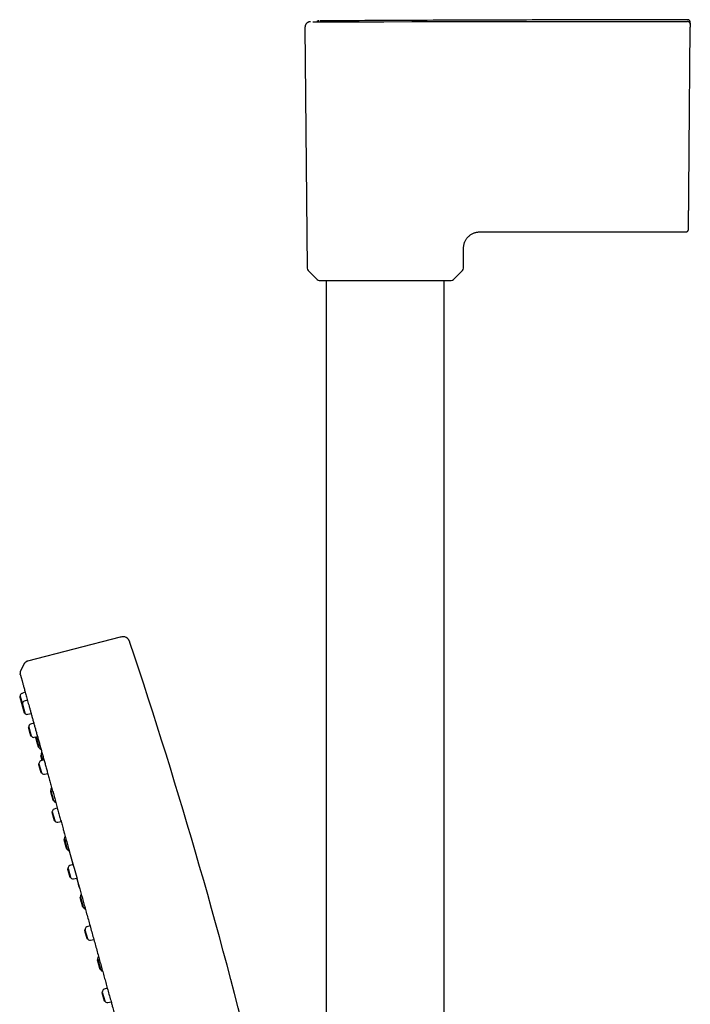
# Model space of a CAD drawing. Header units: millimetres. Extents: x 8 to 771, y 12 to 1627.
# Tile 65 of 94: x 70 to 195, y 1444 to 1627. Entities that reach past the tile are written whole.
import ezdxf

# ---------------------------------------------------------------- set-up
doc = ezdxf.new("R2010")
doc.units = ezdxf.units.MM

msp = doc.modelspace()

# ---------------------------------------------------------------- linework, layer by layer
at = {"color": 7, "linetype": 'Continuous', "lineweight": 30}
for p, q in [((138, 1626.52), (143.2, 1626.53)), ((194.35, 1626.55), (194.35, 1626.55)), ((123.36, 1625.51), (123.75, 1580.75)), ((194.65, 1602.6), (194.85, 1625.53)), ((194.85, 1626.22), (194.85, 1626.05)), ((194.85, 1626.03), (194.85, 1626.04)), ((156.46, 1587.5), (194.02, 1587.5)), ((152.75, 1580.75), (152.78, 1583.83)), ((123.93, 1580.33), (125.6, 1578.67)), ((150.91, 1578.67), (152.58, 1580.33)), ((126.02, 1578.5), (150.49, 1578.5)), ((127.3, 1578.5), (127.3, 1263.25)), ((149.2, 1263.13), (149.2, 1578.5)), ((89.08, 1512.29), (71.9, 1507.84)), ((71.2, 1507.27), (70.54, 1505.87)), ((70.52, 1501.33), (70.43, 1501.26)), ((70.52, 1501.33), (70.93, 1499.88)), ((71.45, 1502.07), (70.85, 1501.86)), ((71.85, 1500.62), (71.25, 1500.41)), ((70.93, 1499.88), (70.83, 1499.81)), ((70.83, 1499.81), (71.26, 1498.27)), ((70.85, 1499.72), (70.85, 1499.72)), ((70.93, 1499.88), (71.37, 1498.26)), ((71.26, 1498.27), (71.37, 1498.26)), ((71.26, 1498.27), (71.26, 1498.27)), ((71.93, 1497.97), (72.55, 1498.1)), ((72.11, 1495.61), (72.01, 1495.54)), ((72.11, 1495.61), (72.56, 1493.99)), ((73.04, 1496.35), (72.44, 1496.14)), ((72.44, 1494), (72.56, 1493.99)), ((73.11, 1493.7), (73.74, 1493.83)), ((73.47, 1493.74), (73.36, 1493.67)), ((73.47, 1493.74), (73.97, 1491.92)), ((73.84, 1491.94), (73.97, 1491.92)), ((74.41, 1490.34), (74.31, 1490.26)), ((74.93, 1489.54), (74.33, 1489.32)), ((74.41, 1490.34), (74.66, 1489.44)), ((74, 1488.79), (73.9, 1488.72)), ((74, 1488.79), (74.45, 1487.17)), ((74.33, 1487.18), (74.45, 1487.17)), ((75, 1486.89), (75.63, 1487.01)), ((76.22, 1483.82), (76.11, 1483.75)), ((76.22, 1483.82), (76.72, 1482)), ((76.59, 1482.01), (76.72, 1482)), ((77.41, 1480.6), (76.81, 1480.39)), ((76.48, 1479.86), (76.38, 1479.79)), ((76.38, 1479.79), (76.81, 1478.25)), ((76.48, 1479.86), (76.93, 1478.24)), ((76.81, 1478.25), (76.93, 1478.24)), ((77.48, 1477.95), (78.1, 1478.08)), ((78.72, 1474.78), (78.62, 1474.71)), ((78.72, 1474.78), (79.23, 1472.97)), ((79.1, 1472.98), (79.23, 1472.97)), ((80.32, 1470.11), (79.64, 1472.58)), ((79.39, 1469.37), (79.29, 1469.3)), ((79.39, 1469.37), (79.84, 1467.75)), ((80.32, 1470.11), (79.72, 1469.9)), ((79.72, 1467.76), (79.84, 1467.75)), ((80.39, 1467.46), (81.02, 1467.59)), ((81.71, 1464.02), (81.6, 1463.95)), ((81.71, 1464.02), (82.21, 1462.2)), ((82.08, 1462.21), (82.21, 1462.2)), ((83.47, 1458.72), (82.87, 1458.51)), ((82.54, 1457.98), (82.45, 1457.91)), ((82.54, 1457.98), (82.99, 1456.36)), ((82.87, 1456.37), (82.99, 1456.36)), ((83.55, 1456.07), (84.17, 1456.2)), ((84.91, 1452.49), (84.8, 1452.42)), ((84.91, 1452.49), (85.41, 1450.67)), ((85.28, 1450.68), (85.41, 1450.67)), ((85.75, 1446.41), (85.66, 1446.34)), ((85.66, 1446.34), (85.66, 1446.34)), ((85.66, 1446.34), (86.09, 1444.8)), ((85.75, 1446.41), (86.2, 1444.79)), ((86.68, 1447.15), (86.08, 1446.94)), ((86.08, 1444.8), (86.09, 1444.8)), ((86.09, 1444.8), (86.2, 1444.79)), ((86.76, 1444.5), (87.38, 1444.63)), ((87.42, 1444.48), (87.42, 1444.47))]:
    msp.add_line(p, q, dxfattribs=at)
for centre, radius, start, end in [((124.35, 1580.75), 0.6, 180.5, 225.25), ((152.15, 1580.75), 0.6, 314.75, 359.5), ((126.02, 1579.1), 0.6, 225.25, 270), ((150.49, 1579.1), 0.6, 270, 314.75), ((-856.28, 1193.67), 999, 13.54657, 18.53968), ((71.02, 1501.39), 0.5, 109.5, 186.8573), ((71.42, 1499.94), 0.5, 109.5, 186.8573), ((71.83, 1498.46), 0.5, 204.1427, 281.5), ((72.61, 1495.67), 0.5, 109.5, 186.8573), ((73.01, 1494.19), 0.5, 204.1427, 281.5), ((83.31, 1495.49), 10, 189.9127, 190.0849), ((83.31, 1495.49), 10, 200.9151, 201.4368), ((74.47, 1492.02), 0.5, 201.4368, 258.9092), ((74.89, 1490.51), 0.5, 132.015, 189.5632), ((84.26, 1492.09), 10, 189.5632, 190.0849), ((74.5, 1488.85), 0.5, 109.5, 186.8573), ((74.9, 1487.38), 0.5, 204.1427, 281.5), ((76.69, 1484), 0.5, 132.0158, 189.5632), ((86.06, 1485.57), 10, 189.5632, 190.0849), ((76.97, 1479.92), 0.5, 109.5, 186.8573), ((86.06, 1485.57), 10, 200.9151, 201.4368), ((77.22, 1482.1), 0.5, 201.4368, 258.9082), ((77.38, 1478.44), 0.5, 204.1427, 281.5), ((79.2, 1474.96), 0.5, 132.0159, 189.5632), ((88.57, 1476.53), 10, 189.5632, 190.0849), ((88.57, 1476.53), 10, 200.9151, 201.4368), ((79.73, 1473.06), 0.5, 201.4368, 259.5088), ((79.88, 1469.43), 0.5, 109.5, 186.8573), ((80.29, 1467.95), 0.5, 204.1427, 281.5), ((82.19, 1464.19), 0.5, 132.0159, 189.5632), ((91.55, 1465.77), 10, 189.5632, 190.0849), ((91.55, 1465.77), 10, 200.9151, 201.4368), ((82.71, 1462.3), 0.5, 201.4368, 258.9079), ((83.04, 1458.04), 0.5, 109.5, 186.8573), ((83.45, 1456.56), 0.5, 204.1427, 281.5), ((85.38, 1452.67), 0.5, 132.016, 189.5632), ((94.75, 1454.24), 10, 189.5632, 190.0849), ((94.75, 1454.24), 10, 200.9151, 201.4368), ((85.91, 1450.77), 0.5, 201.4368, 258.9078), ((86.25, 1446.47), 0.5, 109.5, 186.8573), ((86.66, 1444.99), 0.5, 204.1427, 281.5)]:
    msp.add_arc(centre, radius, start, end, dxfattribs=at)
for points, knots in [([(124.36, 1626.51), (124.32, 1626.51), (124.25, 1626.5), (124.14, 1626.49), (124.04, 1626.46), (123.95, 1626.42), (123.87, 1626.38), (123.81, 1626.34), (123.76, 1626.31), (123.71, 1626.26), (123.64, 1626.2), (123.56, 1626.11), (123.49, 1626.01), (123.44, 1625.89), (123.39, 1625.77), (123.37, 1625.64), (123.36, 1625.55), (123.36, 1625.5)], [0, 0, 0, 0, 0.066644, 0.139385, 0.206801, 0.267946, 0.322091, 0.368717, 0.40748, 0.443566, 0.50423, 0.579476, 0.668573, 0.743666, 0.8248, 0.910739, 1, 1, 1, 1]), ([(124.81, 1626.51), (124.81, 1626.51), (124.81, 1626.51), (124.81, 1626.51), (124.83, 1626.51), (124.85, 1626.51), (124.88, 1626.51), (124.93, 1626.51), (124.98, 1626.51), (125.05, 1626.51), (125.12, 1626.51), (125.19, 1626.51), (125.26, 1626.51), (125.32, 1626.51), (125.39, 1626.51), (125.46, 1626.51), (125.53, 1626.51), (125.61, 1626.51), (125.68, 1626.51), (125.75, 1626.51), (125.82, 1626.51), (125.9, 1626.51), (125.98, 1626.51), (126.08, 1626.52), (126.19, 1626.52), (126.31, 1626.52), (126.44, 1626.52), (126.56, 1626.52), (126.67, 1626.52), (126.79, 1626.52), (126.91, 1626.52), (127.02, 1626.52), (127.13, 1626.52), (127.29, 1626.52), (127.52, 1626.52), (127.81, 1626.52), (128.11, 1626.52), (128.41, 1626.52), (128.67, 1626.52), (128.89, 1626.52), (129.04, 1626.52), (129.2, 1626.52), (129.37, 1626.52), (129.53, 1626.52), (129.69, 1626.52), (129.92, 1626.52), (130.21, 1626.52), (130.55, 1626.52), (130.95, 1626.52), (131.39, 1626.52), (131.88, 1626.52), (132.39, 1626.52), (132.91, 1626.52), (133.46, 1626.52), (134.01, 1626.52), (134.58, 1626.52), (135.14, 1626.52), (135.56, 1626.52), (135.84, 1626.52), (135.96, 1626.52), (136.09, 1626.52), (136.23, 1626.52), (136.37, 1626.52), (136.52, 1626.52), (136.67, 1626.52), (136.87, 1626.52), (137.11, 1626.52), (137.39, 1626.52), (137.69, 1626.52), (137.89, 1626.52), (138, 1626.52)], [0, 0, 0, 0, 0.010923, 0.023594, 0.037249, 0.051887, 0.067507, 0.083805, 0.101048, 0.119234, 0.138356, 0.15177, 0.164723, 0.177006, 0.18862, 0.199565, 0.209842, 0.221097, 0.231425, 0.24083, 0.249312, 0.258411, 0.268614, 0.279922, 0.292337, 0.305861, 0.320496, 0.330978, 0.341963, 0.353452, 0.363721, 0.373366, 0.382935, 0.392427, 0.415813, 0.438705, 0.461094, 0.482974, 0.504342, 0.515036, 0.525611, 0.536067, 0.546403, 0.556617, 0.566711, 0.577562, 0.598302, 0.618908, 0.639375, 0.666561, 0.693476, 0.720643, 0.748198, 0.776679, 0.805321, 0.833637, 0.861623, 0.889266, 0.89566, 0.901624, 0.907898, 0.91448, 0.92137, 0.928569, 0.936075, 0.943889, 0.956787, 0.97044, 0.984845, 1, 1, 1, 1]), ([(125.9, 1626.67), (125.89, 1626.67), (125.85, 1626.67), (125.79, 1626.65), (125.72, 1626.63), (125.66, 1626.6), (125.62, 1626.58), (125.58, 1626.55), (125.56, 1626.53), (125.55, 1626.51), (125.55, 1626.51)], [0, 0, 0, 0, 0.1164893, 0.2602862, 0.5143306, 0.6539516, 0.7666843, 0.8620641, 0.9824248, 1, 1, 1, 1]), ([(194.35, 1626.89), (188.72, 1626.88), (177.31, 1626.87), (160.13, 1626.82), (143.01, 1626.76), (131.67, 1626.7), (126.1, 1626.67)], [0, 0, 0, 0, 0.247697, 0.501413, 0.755129, 1, 1, 1, 1]), ([(143.2, 1626.53), (146.04, 1626.53), (151.72, 1626.53), (160.25, 1626.54), (168.77, 1626.54), (177.3, 1626.54), (185.82, 1626.55), (191.51, 1626.55), (194.35, 1626.55)], [0, 0, 0, 0, 0.1666672, 0.333334, 0.5000006, 0.6666671, 0.8333336, 1, 1, 1, 1]), ([(194.85, 1626.39), (194.85, 1626.41), (194.85, 1626.45), (194.84, 1626.52), (194.82, 1626.58), (194.78, 1626.64), (194.76, 1626.68), (194.73, 1626.72), (194.7, 1626.75), (194.66, 1626.79), (194.6, 1626.82), (194.55, 1626.85), (194.49, 1626.87), (194.42, 1626.89), (194.38, 1626.89), (194.35, 1626.89)], [0, 0, 0, 0, 0.076378, 0.148557, 0.275864, 0.345768, 0.402232, 0.449841, 0.509805, 0.5842, 0.672293, 0.746537, 0.826754, 0.911727, 1, 1, 1, 1]), ([(194.46, 1626.53), (194.46, 1626.53), (194.42, 1626.55), (194.38, 1626.55), (194.35, 1626.55)], [0, 0, 0, 0, 0.126171, 1, 1, 1, 1]), ([(194.85, 1626.04), (194.85, 1626.08), (194.84, 1626.14), (194.81, 1626.24), (194.77, 1626.32), (194.71, 1626.4), (194.63, 1626.46), (194.55, 1626.51), (194.49, 1626.53), (194.46, 1626.53)], [0, 0, 0, 0, 0.149932, 0.296434, 0.44132, 0.585619, 0.72996, 0.874993, 1, 1, 1, 1]), ([(194.85, 1626.22), (194.85, 1626.25), (194.85, 1626.31), (194.85, 1626.36), (194.85, 1626.39), (194.85, 1626.38), (194.85, 1626.38)], [0, 0, 0, 0, 0.2857153, 0.5714294, 0.8571431, 1, 1, 1, 1]), ([(194.85, 1626.03), (194.85, 1626.03), (194.85, 1626.02), (194.85, 1625.99), (194.85, 1625.94), (194.85, 1625.88), (194.85, 1625.8), (194.85, 1625.72), (194.85, 1625.62), (194.85, 1625.56), (194.85, 1625.53)], [0, 0, 0, 0, 0.124449, 0.250596, 0.373933, 0.500445, 0.623666, 0.750248, 0.874291, 1, 1, 1, 1]), ([(194.52, 1588), (194.52, 1588), (194.52, 1588), (194.52, 1588.05), (194.52, 1588.12), (194.52, 1588.22), (194.52, 1588.35), (194.52, 1588.51), (194.52, 1588.68), (194.53, 1588.89), (194.53, 1589.12), (194.53, 1589.38), (194.53, 1589.66), (194.53, 1589.97), (194.54, 1590.3), (194.54, 1590.65), (194.54, 1591.03), (194.55, 1591.42), (194.55, 1591.83), (194.55, 1592.27), (194.56, 1592.72), (194.56, 1593.21), (194.57, 1593.7), (194.57, 1594.22), (194.58, 1594.75), (194.58, 1595.3), (194.59, 1595.85), (194.59, 1596.41), (194.6, 1596.99), (194.6, 1597.59), (194.61, 1598.2), (194.61, 1598.81), (194.62, 1599.44), (194.62, 1600.07), (194.63, 1600.7), (194.63, 1601.33), (194.64, 1601.96), (194.64, 1602.38), (194.65, 1602.6)], [0, 0, 0, 0, 0.0280521, 0.0561164, 0.0842497, 0.1125082, 0.1406997, 0.1681883, 0.1956722, 0.223201, 0.2508243, 0.2788835, 0.3068404, 0.3347465, 0.3626539, 0.390714, 0.4182386, 0.4456294, 0.4729383, 0.5002176, 0.5280076, 0.5558124, 0.5836869, 0.6116857, 0.6397033, 0.6670915, 0.6944699, 0.7218874, 0.7493931, 0.7774939, 0.8054919, 0.8334393, 0.8613882, 0.889572, 0.9173002, 0.9449122, 0.972461, 1, 1, 1, 1]), ([(152.78, 1583.83), (152.78, 1583.91), (152.78, 1584.08), (152.79, 1584.33), (152.79, 1584.59), (152.8, 1584.84), (152.84, 1585.09), (152.9, 1585.33), (152.98, 1585.57), (153.08, 1585.81), (153.2, 1586.03), (153.34, 1586.24), (153.49, 1586.44), (153.67, 1586.63), (153.85, 1586.8), (154.05, 1586.95), (154.26, 1587.09), (154.49, 1587.21), (154.72, 1587.31), (154.96, 1587.39), (155.2, 1587.45), (155.45, 1587.49), (155.71, 1587.5), (155.96, 1587.5), (156.21, 1587.5), (156.38, 1587.5), (156.46, 1587.5)], [0, 0, 0, 0, 0.041677, 0.083356, 0.125032, 0.166693, 0.208362, 0.250031, 0.291692, 0.33335, 0.375009, 0.41667, 0.45833, 0.499989, 0.541652, 0.583319, 0.624984, 0.666643, 0.708303, 0.749968, 0.791639, 0.833307, 0.874968, 0.916645, 0.958322, 1, 1, 1, 1]), ([(194.02, 1587.5), (194.04, 1587.5), (194.09, 1587.5), (194.15, 1587.52), (194.21, 1587.54), (194.27, 1587.57), (194.32, 1587.6), (194.36, 1587.63), (194.39, 1587.67), (194.42, 1587.71), (194.45, 1587.75), (194.47, 1587.79), (194.49, 1587.84), (194.51, 1587.89), (194.52, 1587.94), (194.52, 1587.98), (194.52, 1588)], [0, 0, 0, 0, 0.092197, 0.1793, 0.259587, 0.3317, 0.413477, 0.479391, 0.542487, 0.605372, 0.667747, 0.731825, 0.789981, 0.857445, 0.933045, 1, 1, 1, 1]), ([(90.22, 1512.2), (90.21, 1512.2), (90.13, 1512.26), (89.93, 1512.33), (89.64, 1512.38), (89.35, 1512.35), (89.17, 1512.31), (89.08, 1512.29)], [0, 0, 0, 0, 0.015257, 0.272847, 0.523884, 0.764539, 1, 1, 1, 1]), ([(90.88, 1511.31), (90.87, 1511.35), (90.84, 1511.44), (90.79, 1511.56), (90.73, 1511.69), (90.66, 1511.81), (90.56, 1511.93), (90.46, 1512.03), (90.35, 1512.13), (90.26, 1512.18), (90.22, 1512.2)], [0, 0, 0, 0, 0.110139, 0.232623, 0.356202, 0.481926, 0.610802, 0.742134, 0.875192, 1, 1, 1, 1]), ([(71.9, 1507.84), (71.87, 1507.83), (71.8, 1507.82), (71.7, 1507.77), (71.59, 1507.71), (71.49, 1507.63), (71.39, 1507.54), (71.31, 1507.45), (71.25, 1507.36), (71.22, 1507.3), (71.2, 1507.27)], [0, 0, 0, 0, 0.100516, 0.216043, 0.352683, 0.501739, 0.646583, 0.778122, 0.896205, 1, 1, 1, 1]), ([(70.54, 1505.87), (70.53, 1505.84), (70.5, 1505.77), (70.49, 1505.64), (70.49, 1505.54), (70.51, 1505.49), (70.51, 1505.47)], [0, 0, 0, 0, 0.248172, 0.580118, 0.911924, 1, 1, 1, 1]), ([(70.53, 1505.39), (70.53, 1505.41), (70.52, 1505.44), (70.51, 1505.46), (70.51, 1505.48), (70.51, 1505.47), (70.51, 1505.47)], [0, 0, 0, 0, 0.308949, 0.617894, 0.926837, 1, 1, 1, 1]), ([(70.53, 1505.39), (70.54, 1505.37), (70.55, 1505.32), (70.58, 1505.22), (70.61, 1505.09), (70.66, 1504.94), (70.7, 1504.76), (70.76, 1504.56), (70.82, 1504.34), (70.89, 1504.11), (70.96, 1503.86), (71.03, 1503.59), (71.11, 1503.3), (71.2, 1502.99), (71.29, 1502.64), (71.4, 1502.27), (71.51, 1501.86), (71.63, 1501.43), (71.76, 1500.97), (71.89, 1500.5), (72.02, 1500.01), (72.17, 1499.49), (72.32, 1498.93), (72.49, 1498.33), (72.66, 1497.71), (72.84, 1497.06), (73.02, 1496.41), (73.2, 1495.76), (73.39, 1495.1), (73.57, 1494.42), (73.77, 1493.71), (73.97, 1492.98), (74.18, 1492.23), (74.39, 1491.47), (74.6, 1490.72), (74.8, 1489.98), (75.01, 1489.23), (75.23, 1488.46), (75.44, 1487.67), (75.67, 1486.85), (75.91, 1486), (76.16, 1485.1), (76.41, 1484.19), (76.67, 1483.26), (76.93, 1482.32), (77.19, 1481.36), (77.46, 1480.42), (77.71, 1479.49), (77.96, 1478.58), (78.22, 1477.66), (78.45, 1476.85), (78.59, 1476.33), (78.64, 1476.13)], [0, 0, 0, 0, 0.020455, 0.040919, 0.0614, 0.081907, 0.102447, 0.123028, 0.143649, 0.162587, 0.181559, 0.200566, 0.219606, 0.238681, 0.257778, 0.278604, 0.299385, 0.320082, 0.340658, 0.361073, 0.381297, 0.40135, 0.42326, 0.445068, 0.46683, 0.4886, 0.510433, 0.530383, 0.550472, 0.570742, 0.5912, 0.61181, 0.632529, 0.653318, 0.672401, 0.691476, 0.710515, 0.729514, 0.748481, 0.767425, 0.788075, 0.808719, 0.829366, 0.850026, 0.870697, 0.891377, 0.912061, 0.931025, 0.949989, 0.96895, 0.987909, 1, 1, 1, 1]), ([(70.64, 1500.49), (70.65, 1500.44), (70.68, 1500.34), (70.72, 1500.19), (70.76, 1500.06), (70.79, 1499.94), (70.82, 1499.86), (70.82, 1499.83), (70.83, 1499.81)], [0, 0, 0, 0, 0.182655, 0.36531, 0.547965, 0.73062, 0.913275, 1, 1, 1, 1]), ([(74.31, 1490.26), (74.31, 1490.26), (74.31, 1490.26), (74.31, 1490.23), (74.32, 1490.2), (74.34, 1490.15), (74.36, 1490.08), (74.38, 1490.01), (74.4, 1489.92), (74.43, 1489.83), (74.46, 1489.73), (74.48, 1489.62), (74.52, 1489.51), (74.54, 1489.44), (74.55, 1489.4)], [0, 0, 0, 0, 0.083722, 0.167445, 0.251167, 0.334889, 0.418611, 0.502334, 0.586056, 0.669778, 0.753501, 0.837223, 0.920945, 1, 1, 1, 1]), ([(78.64, 1476.13), (78.68, 1476.02), (78.79, 1475.59), (79.01, 1474.82), (79.28, 1473.84), (79.47, 1473.17), (79.55, 1472.86)], [0, 0, 0, 0, 0.105569, 0.397004, 0.714916, 1, 1, 1, 1]), ([(79.56, 1472.84), (79.57, 1472.82), (79.88, 1471.7), (80.52, 1469.39), (81.17, 1467.05), (81.51, 1465.82), (81.53, 1465.76)], [0, 0, 0, 0, 0.008714, 0.493586, 0.976314, 1, 1, 1, 1]), ([(81.53, 1465.76), (81.51, 1465.82), (81.34, 1466.44), (81.17, 1467.04), (81.02, 1467.59)], [0, 0, 0, 0, 0.095984, 1, 1, 1, 1]), ([(81.52, 1465.77), (81.56, 1465.63), (81.69, 1465.15), (81.92, 1464.32), (82.2, 1463.3), (82.49, 1462.28), (82.78, 1461.22), (83.08, 1460.13), (83.4, 1459), (83.71, 1457.87), (84.02, 1456.74), (84.34, 1455.61), (84.65, 1454.48), (84.96, 1453.38), (85.25, 1452.31), (85.54, 1451.27), (85.83, 1450.24), (86.11, 1449.2), (86.4, 1448.17), (86.69, 1447.11), (86.99, 1446.02), (87.24, 1445.13), (87.39, 1444.61), (87.43, 1444.47)], [0, 0, 0, 0, 0.0205228, 0.0688823, 0.1172411, 0.1655995, 0.2139577, 0.2667118, 0.3194654, 0.3722182, 0.4249696, 0.4777199, 0.5304701, 0.5832214, 0.6315789, 0.6799397, 0.7283051, 0.776676, 0.8250496, 0.8734217, 0.9261843, 0.9789346, 1, 1, 1, 1]), ([(87.43, 1444.47), (87.49, 1444.24), (87.65, 1443.65), (87.92, 1442.7), (88.22, 1441.6), (88.52, 1440.51), (88.82, 1439.46), (89.1, 1438.44), (89.37, 1437.46), (89.64, 1436.48), (89.91, 1435.51), (90.18, 1434.55), (90.45, 1433.56), (90.73, 1432.56), (91.01, 1431.55), (91.29, 1430.55), (91.56, 1429.56), (91.83, 1428.6), (92.09, 1427.65), (92.35, 1426.7), (92.62, 1425.73), (92.89, 1424.75), (93.16, 1423.79), (93.42, 1422.85), (93.59, 1422.24), (93.68, 1421.93)], [0, 0, 0, 0, 0.026922, 0.071734, 0.116525, 0.161313, 0.206116, 0.247214, 0.288353, 0.329549, 0.370813, 0.412133, 0.453454, 0.498473, 0.543361, 0.58805, 0.63247, 0.676562, 0.720337, 0.763834, 0.81141, 0.858762, 0.905955, 0.953025, 1, 1, 1, 1])]:
    msp.add_open_spline(points, degree=3, knots=knots, dxfattribs=at)
for points in [[(70.43, 1501.26), (70.43, 1501.26), (70.43, 1501.25), (70.44, 1501.21), (70.46, 1501.14), (70.49, 1501.04), (70.52, 1500.92), (70.56, 1500.79), (70.6, 1500.64), (70.63, 1500.54), (70.64, 1500.49)], [(72.01, 1495.54), (72.01, 1495.54), (72.02, 1495.53), (72.03, 1495.48), (72.05, 1495.41), (72.07, 1495.32), (72.11, 1495.2), (72.14, 1495.07), (72.18, 1494.92), (72.21, 1494.82), (72.23, 1494.77)], [(72.23, 1494.77), (72.24, 1494.72), (72.27, 1494.62), (72.31, 1494.47), (72.35, 1494.34), (72.38, 1494.22), (72.41, 1494.12), (72.43, 1494.05), (72.44, 1494.01), (72.44, 1494), (72.44, 1494)], [(73.36, 1493.67), (73.36, 1493.67), (73.36, 1493.67), (73.37, 1493.64), (73.38, 1493.61), (73.39, 1493.56), (73.41, 1493.49), (73.43, 1493.42), (73.46, 1493.33), (73.48, 1493.24), (73.51, 1493.14), (73.54, 1493.03), (73.57, 1492.92), (73.59, 1492.84), (73.6, 1492.8)], [(73.6, 1492.8), (73.61, 1492.76), (73.63, 1492.69), (73.66, 1492.58), (73.69, 1492.47), (73.72, 1492.37), (73.75, 1492.27), (73.77, 1492.19), (73.79, 1492.11), (73.81, 1492.05), (73.83, 1492), (73.84, 1491.96), (73.84, 1491.94), (73.84, 1491.94), (73.84, 1491.93)], [(73.9, 1488.72), (73.9, 1488.72), (73.91, 1488.72), (73.92, 1488.67), (73.94, 1488.6), (73.96, 1488.5), (74, 1488.38), (74.03, 1488.25), (74.07, 1488.1), (74.1, 1488), (74.12, 1487.95)], [(74.12, 1487.95), (74.13, 1487.9), (74.16, 1487.8), (74.2, 1487.66), (74.24, 1487.52), (74.27, 1487.4), (74.3, 1487.31), (74.32, 1487.24), (74.33, 1487.19), (74.33, 1487.19), (74.33, 1487.18)], [(76.11, 1483.75), (76.11, 1483.75), (76.11, 1483.74), (76.12, 1483.72), (76.13, 1483.69), (76.14, 1483.63), (76.16, 1483.57), (76.18, 1483.5), (76.21, 1483.41), (76.23, 1483.32), (76.26, 1483.21), (76.29, 1483.11), (76.32, 1483), (76.34, 1482.92), (76.35, 1482.88)], [(76.35, 1482.88), (76.36, 1482.84), (76.39, 1482.77), (76.42, 1482.66), (76.45, 1482.55), (76.47, 1482.45), (76.5, 1482.35), (76.52, 1482.27), (76.54, 1482.19), (76.56, 1482.13), (76.58, 1482.08), (76.59, 1482.04), (76.59, 1482.02), (76.59, 1482.02), (76.59, 1482.01)], [(78.62, 1474.71), (78.62, 1474.71), (78.62, 1474.71), (78.63, 1474.68), (78.64, 1474.65), (78.65, 1474.6), (78.67, 1474.53), (78.69, 1474.46), (78.71, 1474.37), (78.74, 1474.28), (78.77, 1474.18), (78.8, 1474.07), (78.83, 1473.96), (78.85, 1473.88), (78.86, 1473.84)], [(78.86, 1473.84), (78.87, 1473.8), (78.89, 1473.73), (78.92, 1473.62), (78.95, 1473.51), (78.98, 1473.41), (79.01, 1473.31), (79.03, 1473.23), (79.05, 1473.15), (79.07, 1473.09), (79.08, 1473.04), (79.09, 1473), (79.1, 1472.98), (79.1, 1472.98), (79.1, 1472.98)], [(79.29, 1469.3), (79.29, 1469.3), (79.29, 1469.29), (79.31, 1469.25), (79.32, 1469.17), (79.35, 1469.08), (79.38, 1468.96), (79.42, 1468.83), (79.46, 1468.68), (79.49, 1468.58), (79.5, 1468.53)], [(79.5, 1468.53), (79.52, 1468.48), (79.55, 1468.38), (79.59, 1468.23), (79.62, 1468.1), (79.66, 1467.98), (79.68, 1467.88), (79.7, 1467.81), (79.72, 1467.77), (79.72, 1467.76), (79.72, 1467.76)], [(81.6, 1463.95), (81.6, 1463.95), (81.61, 1463.94), (81.61, 1463.92), (81.62, 1463.88), (81.64, 1463.83), (81.65, 1463.77), (81.67, 1463.7), (81.7, 1463.61), (81.72, 1463.51), (81.75, 1463.41), (81.78, 1463.31), (81.81, 1463.19), (81.83, 1463.12), (81.84, 1463.08)], [(81.84, 1463.08), (81.86, 1463.04), (81.88, 1462.97), (81.91, 1462.85), (81.94, 1462.75), (81.97, 1462.65), (81.99, 1462.55), (82.02, 1462.47), (82.04, 1462.39), (82.05, 1462.33), (82.07, 1462.28), (82.08, 1462.24), (82.08, 1462.22), (82.09, 1462.21), (82.09, 1462.21)], [(82.45, 1457.91), (82.45, 1457.91), (82.45, 1457.9), (82.46, 1457.86), (82.48, 1457.79), (82.51, 1457.69), (82.54, 1457.57), (82.58, 1457.44), (82.62, 1457.29), (82.65, 1457.19), (82.66, 1457.14)], [(82.66, 1457.14), (82.68, 1457.09), (82.7, 1456.99), (82.74, 1456.84), (82.78, 1456.71), (82.81, 1456.59), (82.84, 1456.49), (82.86, 1456.42), (82.87, 1456.38), (82.88, 1456.37), (82.88, 1456.37)], [(84.8, 1452.42), (84.8, 1452.42), (84.8, 1452.41), (84.81, 1452.39), (84.82, 1452.35), (84.83, 1452.3), (84.85, 1452.24), (84.87, 1452.17), (84.9, 1452.08), (84.92, 1451.99), (84.95, 1451.88), (84.98, 1451.78), (85.01, 1451.66), (85.03, 1451.59), (85.04, 1451.55)], [(85.04, 1451.55), (85.05, 1451.51), (85.07, 1451.44), (85.1, 1451.33), (85.13, 1451.22), (85.16, 1451.12), (85.19, 1451.02), (85.21, 1450.94), (85.23, 1450.86), (85.25, 1450.8), (85.27, 1450.75), (85.28, 1450.71), (85.28, 1450.69), (85.28, 1450.69), (85.28, 1450.68)]]:
    msp.add_open_spline(points, degree=3, dxfattribs=at)

doc.saveas('drawing.dxf')
